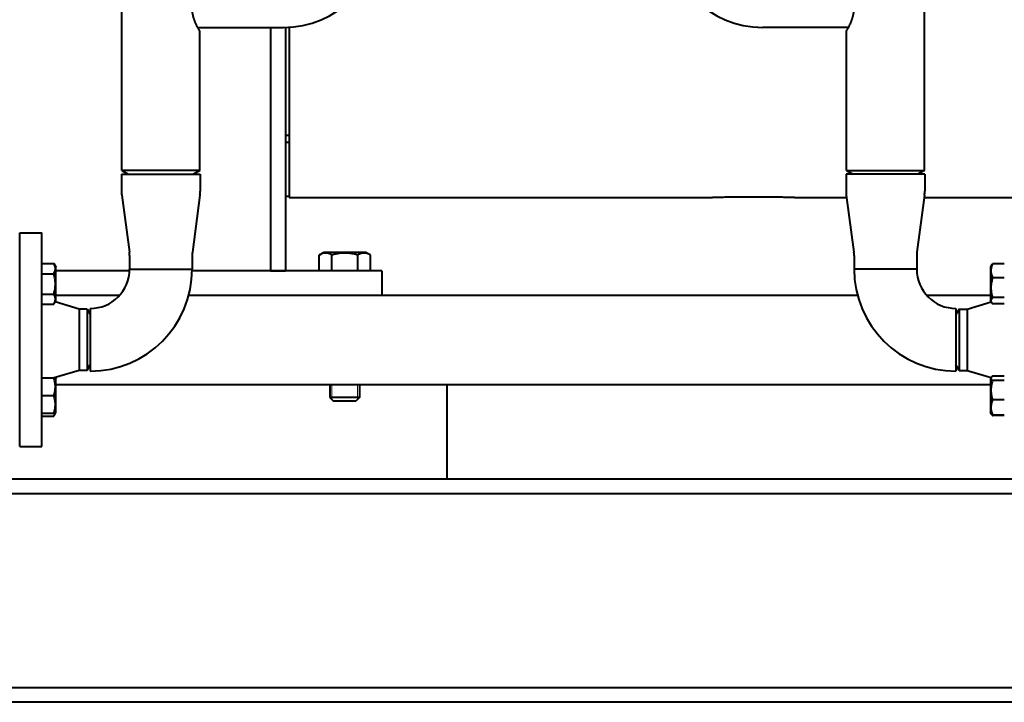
# Model space of a CAD drawing. Header units: millimetres. Extents: x -4428 to 3866, y -3426 to 3855.
# Tile 84 of 191: x -1160 to -630, y 556 to 923. Entities that reach past the tile are written whole.
import ezdxf

# ---------------------------------------------------------------- set-up
doc = ezdxf.new("R2010")
doc.units = ezdxf.units.MM
doc.linetypes.add('K5LT_BASIC', pattern=[0])
doc.linetypes.add('K5LT_THIN', pattern=[0])
doc.layers.add('Системный слой', color=7, linetype='Continuous')

# ---------------------------------------------------------------- blocks, each defined once
blk = doc.blocks.new('U0')
at = {"layer": 'Системный слой', "color": 150, "linetype": 'K5LT_BASIC', "lineweight": 40, "true_color": 0x0080ff}
for p, q in [((-1105.34, 841.57), (-1105.34, 1277.57)), ((-673.34, 841.57), (-673.34, 1277.57)), ((-1064.5, 918.57), (-1018.34, 918.57)), ((-1025.34, 918.57), (-1025.34, 787.57)), ((-1017.34, 918.58), (-1017.34, 787.57)), ((-1015.34, 918.66), (-1015.34, 827.07)), ((-714.17, 918.57), (-760.34, 918.57)), ((-1063.34, 841.57), (-1063.34, 916.57)), ((-715.34, 841.57), (-715.34, 916.57)), ((-1015.34, 860.52), (-1017.34, 860.52)), ((-1015.34, 856.63), (-1017.34, 856.63)), ((-1105.54, 839.57), (-1063.14, 839.57)), ((-1105.54, 839.57), (-1105.54, 830.5)), ((-1105.34, 841.57), (-1101.87, 839.57)), ((-1084.34, 841.57), (-1105.34, 841.57)), ((-1063.34, 841.57), (-1084.34, 841.57)), ((-1063.34, 841.57), (-1066.8, 839.57)), ((-1063.14, 839.57), (-1063.14, 830.5)), ((-673.14, 839.57), (-715.54, 839.57)), ((-715.54, 839.57), (-715.54, 830.5)), ((-715.34, 841.57), (-711.87, 839.57)), ((-715.34, 841.57), (-694.34, 841.57)), ((-694.34, 841.57), (-673.34, 841.57)), ((-673.34, 841.57), (-676.8, 839.57)), ((-673.14, 839.57), (-673.14, 830.5)), ((-1105.39, 828.26), (-1101.3, 797.62)), ((-1063.29, 828.26), (-1067.37, 797.62)), ((-1015.34, 827.57), (-1017.34, 827.57)), ((-1015.34, 827.07), (-787.34, 827.07)), ((-743.34, 827.07), (-715.23, 827.07)), ((-715.39, 828.26), (-711.3, 797.62)), ((-673.29, 828.26), (-677.37, 797.62)), ((-673.44, 827.07), (-558.34, 827.07)), ((-1160.34, 693.07), (-1160.34, 808.07)), ((-1160.34, 808.07), (-1148.34, 808.07)), ((-1148.34, 693.07), (-1148.34, 808.07)), ((-1101.19, 795.84), (-1101.19, 788.57)), ((-1067.49, 795.84), (-1067.49, 788.57)), ((-999.19, 796.15), (-996.74, 797.57)), ((-999.19, 787.57), (-999.19, 796.15)), ((-973.94, 797.57), (-996.74, 797.57)), ((-992.26, 787.57), (-992.26, 796.15)), ((-978.41, 787.57), (-978.41, 796.15)), ((-971.48, 796.15), (-973.94, 797.57)), ((-971.48, 787.57), (-971.48, 796.15)), ((-711.19, 795.84), (-711.19, 788.57)), ((-677.49, 795.84), (-677.49, 788.57)), ((-1148.34, 791.59), (-1141.96, 791.59)), ((-1141.96, 791.59), (-1140.84, 789.65)), ((-1141.11, 790.12), (-1140.84, 789.65)), ((-637.29, 790.59), (-637.84, 789.65)), ((-637.43, 790.35), (-637.84, 789.65)), ((-637.43, 790.35), (-637.43, 790.35)), ((-637.43, 790.35), (-637.43, 790.35)), ((-630.34, 791.34), (-636.71, 791.34)), ((-1148.34, 786.11), (-1141.96, 786.11)), ((-1140.84, 771.6), (-1140.84, 789.65)), ((-1101.21, 787.57), (-1140.84, 787.57)), ((-1101.19, 788.57), (-1067.49, 788.57)), ((-1101.19, 788.57), (-1067.49, 788.57)), ((-965.34, 787.57), (-1067.5, 787.57)), ((-1025.34, 787.57), (-1017.34, 787.57)), ((-965.34, 787.57), (-965.34, 774.57)), ((-677.49, 788.57), (-711.19, 788.57)), ((-677.49, 788.57), (-711.19, 788.57)), ((-637.84, 789.65), (-637.84, 783.36)), ((-637.84, 783.36), (-637.84, 771.6)), ((-630.34, 783.95), (-636.71, 783.95)), ((-1148.34, 775.14), (-1141.96, 775.14)), ((-1140.84, 774.57), (-1106.48, 774.57)), ((-1069.3, 774.57), (-709.37, 774.57)), ((-672.19, 774.57), (-637.84, 774.57)), ((-1148.34, 769.65), (-1141.96, 769.65)), ((-1141.96, 769.65), (-1140.84, 771.6)), ((-1128.34, 767.07), (-1141.22, 770.94)), ((-1141.11, 771.12), (-1140.84, 771.6)), ((-650.34, 767.07), (-637.45, 770.94)), ((-637.29, 770.65), (-637.84, 771.6)), ((-637.45, 770.94), (-637.84, 771.6)), ((-630.34, 773.24), (-636.71, 773.24)), ((-630.34, 769.91), (-636.71, 769.91)), ((-1124.07, 767.07), (-1128.34, 767.07)), ((-1128.34, 767.07), (-1128.34, 734.07)), ((-1124.07, 767.07), (-1122.34, 764.07)), ((-1124.07, 767.07), (-1124.07, 734.07)), ((-1122.34, 767.42), (-1122.34, 733.72)), ((-656.34, 767.42), (-656.34, 733.72)), ((-654.6, 767.07), (-656.34, 764.07)), ((-654.6, 767.07), (-650.34, 767.07)), ((-654.6, 767.07), (-654.6, 734.07)), ((-650.34, 767.07), (-650.34, 734.07)), ((-1124.07, 734.07), (-1122.34, 737.07)), ((-654.6, 734.07), (-656.34, 737.07)), ((-1128.34, 734.07), (-1141.84, 730.02)), ((-1124.07, 734.07), (-1128.34, 734.07)), ((-654.6, 734.07), (-650.34, 734.07)), ((-650.34, 734.07), (-637.45, 730.21)), ((-1148.34, 730.02), (-1141.96, 730.02)), ((-1141.96, 730.02), (-1141.11, 730.02)), ((-1141.22, 730.21), (-1140.84, 729.55)), ((-1141.11, 730.02), (-1140.84, 729.55)), ((-1140.84, 720.52), (-1140.84, 729.55)), ((-1140.84, 726.57), (-637.84, 726.57)), ((-993.34, 726.57), (-993.34, 719.57)), ((-977.34, 726.57), (-977.34, 719.57)), ((-930.34, 726.57), (-930.34, 675.57)), ((-637.43, 730.24), (-637.84, 729.55)), ((-637.45, 730.21), (-637.84, 729.55)), ((-637.84, 729.55), (-637.84, 711.92)), ((-630.34, 730.97), (-636.71, 730.97)), ((-630.34, 728.63), (-636.71, 728.63)), ((-1148.34, 720.52), (-1141.96, 720.52)), ((-1140.84, 711.5), (-1140.84, 720.52)), ((-977.34, 719.57), (-993.34, 719.57)), ((-993.34, 719.57), (-991.34, 717.57)), ((-979.34, 717.57), (-991.34, 717.57)), ((-977.34, 719.57), (-979.34, 717.57)), ((-630.34, 718.18), (-636.71, 718.18)), ((-1148.34, 711.02), (-1141.96, 711.02)), ((-1141.96, 709.55), (-1140.84, 711.5)), ((-1141.11, 711.02), (-1141.96, 711.02)), ((-1141.11, 711.02), (-1140.84, 711.5)), ((-637.84, 711.92), (-637.84, 711.5)), ((-637.43, 710.8), (-637.84, 711.5)), ((-637.29, 710.55), (-637.84, 711.5)), ((-1148.34, 709.55), (-1141.96, 709.55)), ((-630.34, 710.07), (-636.71, 710.07)), ((-630.34, 709.8), (-636.71, 709.8)), ((-1160.34, 693.07), (-1148.34, 693.07)), ((-389.34, 675.57), (-1389.34, 675.57)), ((-389.34, 667.77), (-1389.34, 667.77)), ((-389.34, 563.37), (-1389.34, 563.37)), ((-389.34, 555.57), (-1389.34, 555.57))]:
    blk.add_line(p, q, dxfattribs=at)
at = {"layer": 'Системный слой', "color": 7, "linetype": 'K5LT_THIN', "lineweight": 20}
for p, q in [((-992.25, 726.57), (-992.25, 719.57)), ((-978.42, 726.57), (-978.42, 719.57)), ((-992.25, 719.57), (-992.25, 718.49)), ((-978.42, 719.57), (-978.42, 718.49))]:
    blk.add_line(p, q, dxfattribs=at)
at = {"layer": 'Системный слой', "color": 150, "linetype": 'K5LT_BASIC', "lineweight": 40, "true_color": 0x0080ff}
for centre, radius, start, end in [((-1018.34, 970.57), 52, 270, 0), ((-760.34, 970.57), 52, 180, 270), ((-1088.58, 830.5), 16.96, 180, 187.5912), ((-1080.1, 830.5), 16.96, 352.4088, 0), ((-698.58, 830.5), 16.96, 180, 187.5912), ((-690.1, 830.5), 16.96, 352.4088, 0), ((-1114.67, 795.84), 13.48, 0, 7.5912), ((-1054.01, 795.84), 13.48, 172.4088, 180), ((-724.67, 795.84), 13.48, 0, 7.5912), ((-664.01, 795.84), 13.48, 172.4088, 180), ((-1122.34, 788.57), 54.85, 270, 0), ((-1122.34, 788.57), 21.15, 270, 0), ((-656.34, 788.57), 54.85, 180, 270), ((-656.34, 788.57), 21.15, 180, 270)]:
    blk.add_arc(centre, radius, start, end, dxfattribs=at)
for points, knots in [([(-1063.34, 916.57), (-1063.34, 916.57), (-1063.35, 916.59), (-1063.4, 916.67), (-1063.46, 916.77), (-1063.53, 916.89), (-1063.61, 917.02), (-1063.71, 917.18), (-1063.81, 917.36), (-1063.93, 917.56), (-1064.07, 917.8), (-1064.23, 918.08), (-1064.41, 918.41), (-1064.6, 918.76), (-1064.8, 919.15), (-1065.02, 919.58), (-1065.24, 920.04), (-1065.48, 920.55), (-1065.71, 921.09), (-1065.93, 921.63), (-1066.14, 922.16), (-1066.32, 922.66), (-1066.48, 923.14), (-1066.63, 923.6), (-1066.76, 924.07), (-1066.94, 924.73), (-1067.1, 925.41), (-1067.22, 926.07), (-1067.31, 926.59), (-1067.39, 927.16), (-1067.46, 927.8), (-1067.51, 928.45), (-1067.53, 929.11), (-1067.54, 929.79), (-1067.52, 930.53), (-1067.46, 931.3), (-1067.38, 932.11), (-1067.25, 932.96), (-1067.07, 933.87), (-1066.85, 934.79), (-1066.59, 935.67), (-1066.34, 936.44), (-1066.09, 937.12), (-1065.85, 937.73), (-1065.61, 938.3), (-1065.37, 938.83), (-1065.14, 939.31), (-1064.94, 939.73), (-1064.76, 940.07), (-1064.6, 940.37), (-1064.44, 940.67), (-1064.28, 940.97), (-1064.13, 941.24), (-1064, 941.46), (-1063.89, 941.66), (-1063.79, 941.83), (-1063.69, 941.99), (-1063.62, 942.12), (-1063.55, 942.23), (-1063.48, 942.34), (-1063.42, 942.44), (-1063.38, 942.51), (-1063.35, 942.55), (-1063.34, 942.57), (-1063.34, 942.57), (-1063.34, 942.57)], [0, 0, 0, 0, 1.377952, 2.591346, 3.602568, 4.411615, 5.300125, 6.159289, 6.99325, 7.866759, 8.781166, 9.852394, 10.868574, 11.97478, 13.048389, 14.168165, 15.334108, 16.551647, 17.772058, 18.9346, 20.036402, 21.022561, 21.953815, 22.811614, 23.65086, 24.561485, 26.393087, 27.196438, 28.013878, 29.014208, 30.091134, 31.203822, 32.211114, 33.32795, 34.543423, 35.82852, 37.131544, 38.535164, 40.128535, 41.835806, 43.475399, 44.959527, 46.283957, 47.557556, 48.784081, 50.004477, 51.218744, 52.290949, 53.21324, 53.985617, 54.86735, 55.878978, 56.856687, 57.664765, 58.404249, 59.217525, 60.025592, 60.724612, 61.343306, 62.190227, 63.125724, 64.057137, 64.817889, 65.437053, 66, 66, 66, 66]), ([(-715.34, 916.57), (-715.34, 916.57), (-715.32, 916.59), (-715.28, 916.67), (-715.21, 916.77), (-715.14, 916.89), (-715.06, 917.02), (-714.96, 917.18), (-714.86, 917.36), (-714.74, 917.56), (-714.6, 917.8), (-714.44, 918.08), (-714.26, 918.41), (-714.07, 918.76), (-713.87, 919.15), (-713.66, 919.58), (-713.43, 920.04), (-713.2, 920.55), (-712.96, 921.09), (-712.74, 921.63), (-712.54, 922.16), (-712.35, 922.66), (-712.19, 923.14), (-712.05, 923.6), (-711.91, 924.07), (-711.73, 924.73), (-711.58, 925.41), (-711.45, 926.07), (-711.36, 926.59), (-711.28, 927.16), (-711.21, 927.8), (-711.17, 928.45), (-711.14, 929.11), (-711.13, 929.79), (-711.16, 930.53), (-711.21, 931.3), (-711.3, 932.11), (-711.42, 932.96), (-711.6, 933.87), (-711.83, 934.79), (-712.08, 935.67), (-712.34, 936.44), (-712.58, 937.12), (-712.83, 937.73), (-713.07, 938.3), (-713.3, 938.83), (-713.53, 939.31), (-713.74, 939.73), (-713.91, 940.07), (-714.07, 940.37), (-714.23, 940.67), (-714.39, 940.97), (-714.54, 941.24), (-714.67, 941.46), (-714.78, 941.66), (-714.89, 941.83), (-714.98, 941.99), (-715.06, 942.12), (-715.13, 942.23), (-715.19, 942.34), (-715.25, 942.44), (-715.3, 942.51), (-715.32, 942.55), (-715.33, 942.57), (-715.34, 942.57), (-715.34, 942.57)], [0, 0, 0, 0, 1.377952, 2.591346, 3.602568, 4.411615, 5.300125, 6.159289, 6.99325, 7.866759, 8.781166, 9.852394, 10.868574, 11.97478, 13.048389, 14.168165, 15.334108, 16.551647, 17.772058, 18.9346, 20.036402, 21.022561, 21.953815, 22.811614, 23.65086, 24.561485, 26.393087, 27.196438, 28.013878, 29.014208, 30.091134, 31.203822, 32.211114, 33.32795, 34.543423, 35.82852, 37.131544, 38.535164, 40.128535, 41.835806, 43.475399, 44.959527, 46.283957, 47.557556, 48.784081, 50.004477, 51.218744, 52.290949, 53.21324, 53.985617, 54.86735, 55.878978, 56.856687, 57.664765, 58.404249, 59.217525, 60.025592, 60.724612, 61.343306, 62.190227, 63.125724, 64.057137, 64.817889, 65.437053, 66, 66, 66, 66]), ([(-743.34, 827.07), (-743.34, 827.07), (-743.36, 827.07), (-743.48, 827.08), (-743.7, 827.08), (-744.11, 827.09), (-744.77, 827.1), (-745.6, 827.12), (-746.58, 827.13), (-747.69, 827.15), (-749.03, 827.17), (-750.65, 827.2), (-752.54, 827.22), (-754.71, 827.24), (-757.03, 827.26), (-759.36, 827.28), (-761.66, 827.29), (-764.11, 827.29), (-766.72, 827.29), (-769.47, 827.29), (-772, 827.27), (-774.3, 827.26), (-776.35, 827.24), (-778.29, 827.22), (-780.04, 827.2), (-781.57, 827.17), (-782.92, 827.15), (-784.16, 827.13), (-785.25, 827.11), (-786.05, 827.1), (-786.55, 827.09), (-786.85, 827.08), (-787.1, 827.08), (-787.29, 827.07), (-787.34, 827.07), (-787.34, 827.07)], [0, 0, 0, 0, 0.661901, 1.344185, 2.046399, 3.087764, 4.187615, 5.346608, 6.305625, 7.323829, 8.442196, 9.601387, 10.88137, 12.24129, 13.601164, 14.881054, 16.080733, 17.280224, 18.719845, 20.159474, 21.599137, 22.798696, 23.998443, 25.198498, 26.398567, 27.518384, 28.558027, 29.677947, 30.958038, 32.118216, 32.997817, 33.578095, 34.138068, 35.038612, 36, 36, 36, 36]), ([(-992.26, 796.15), (-992.53, 796.31), (-992.98, 796.54), (-993.57, 796.8), (-993.97, 796.94), (-994.35, 797.05), (-994.74, 797.14), (-995.19, 797.2), (-995.61, 797.23), (-996.01, 797.22), (-996.4, 797.19), (-996.77, 797.13), (-997.2, 797.03), (-997.79, 796.84), (-998.47, 796.55), (-998.98, 796.28), (-999.19, 796.15)], [0, 0, 0, 0, 2.031977, 3.339718, 4.35691, 4.982864, 6.146734, 7.197334, 8.231074, 9.204643, 10.126104, 11.032386, 11.927409, 13.242826, 15.356581, 17, 17, 17, 17]), ([(-978.41, 796.15), (-978.73, 796.25), (-979.56, 796.47), (-981.06, 796.82), (-982.56, 797.06), (-983.73, 797.17), (-984.38, 797.21), (-984.8, 797.22), (-985.15, 797.23), (-985.53, 797.23), (-986, 797.22), (-986.57, 797.19), (-987.39, 797.13), (-988.58, 796.99), (-989.93, 796.75), (-991.2, 796.45), (-991.91, 796.26), (-992.26, 796.15)], [0, 0, 0, 0, 3.152296, 8.024027, 14.430358, 17.4743, 18.996271, 20.518242, 21.409855, 22.301468, 24.084694, 25.867919, 27.651145, 31.792504, 37.072525, 40.536262, 44, 44, 44, 44]), ([(-971.48, 796.15), (-971.79, 796.33), (-972.29, 796.59), (-972.96, 796.87), (-973.48, 797.03), (-973.96, 797.14), (-974.4, 797.2), (-974.84, 797.23), (-975.24, 797.22), (-975.69, 797.18), (-976.17, 797.09), (-976.77, 796.92), (-977.52, 796.63), (-978.08, 796.34), (-978.41, 796.15)], [0, 0, 0, 0, 2.031939, 3.311633, 4.396645, 5.423589, 6.350589, 7.262712, 8.209919, 8.934797, 10.132776, 11.301719, 12.813416, 15, 15, 15, 15]), ([(-1141.96, 786.11), (-1141.82, 786.35), (-1141.61, 786.75), (-1141.4, 787.28), (-1141.27, 787.7), (-1141.18, 788.07), (-1141.12, 788.45), (-1141.1, 788.84), (-1141.12, 789.21), (-1141.17, 789.58), (-1141.25, 789.97), (-1141.43, 790.53), (-1141.67, 791.07), (-1141.88, 791.47), (-1141.96, 791.59)], [0, 0, 0, 0, 2.031939, 3.311633, 4.396645, 5.423589, 6.350589, 7.49983, 8.533187, 9.335775, 10.524184, 11.684847, 13.915004, 15, 15, 15, 15]), ([(-636.71, 791.34), (-636.84, 791.05), (-637, 790.63), (-637.21, 790.01), (-637.35, 789.49), (-637.46, 788.95), (-637.52, 788.45), (-637.56, 788), (-637.57, 787.56), (-637.55, 787.14), (-637.5, 786.67), (-637.42, 786.14), (-637.24, 785.39), (-637, 784.66), (-636.79, 784.13), (-636.71, 783.95)], [0, 0, 0, 0, 1.912449, 2.780687, 4.100621, 5.29978, 6.277542, 7.267519, 8.214858, 9.102067, 9.95816, 11.225797, 12.463836, 14.84267, 16, 16, 16, 16]), ([(-637.29, 790.59), (-637.19, 790.77), (-637.01, 791.02), (-636.78, 791.27), (-636.71, 791.34)], [0, 0, 0, 0, 3.481803, 5, 5, 5, 5]), ([(-1141.96, 775.14), (-1141.89, 775.4), (-1141.71, 776.05), (-1141.43, 777.23), (-1141.24, 778.43), (-1141.16, 779.35), (-1141.13, 779.86), (-1141.12, 780.2), (-1141.11, 780.48), (-1141.11, 780.78), (-1141.12, 781.15), (-1141.14, 781.6), (-1141.18, 782.25), (-1141.29, 783.19), (-1141.49, 784.26), (-1141.72, 785.26), (-1141.88, 785.83), (-1141.96, 786.11)], [0, 0, 0, 0, 3.152296, 8.024027, 14.430358, 17.4743, 18.996271, 20.518242, 21.409855, 22.301468, 24.084694, 25.867919, 27.651145, 31.792504, 37.072525, 40.536262, 44, 44, 44, 44]), ([(-636.71, 783.95), (-636.82, 783.59), (-636.97, 783.05), (-637.18, 782.14), (-637.34, 781.34), (-637.44, 780.59), (-637.5, 779.99), (-637.55, 779.38), (-637.57, 778.62), (-637.55, 778), (-637.52, 777.36), (-637.46, 776.7), (-637.32, 775.77), (-637.09, 774.61), (-636.86, 773.74), (-636.71, 773.24)], [0, 0, 0, 0, 1.679816, 2.464254, 4.100621, 5.29978, 5.785161, 6.773962, 7.999819, 9.102067, 9.530451, 10.806592, 12.055167, 13.667644, 16, 16, 16, 16]), ([(-1141.96, 769.65), (-1141.82, 769.9), (-1141.61, 770.29), (-1141.4, 770.83), (-1141.27, 771.24), (-1141.18, 771.61), (-1141.12, 772), (-1141.1, 772.38), (-1141.12, 772.75), (-1141.17, 773.13), (-1141.25, 773.51), (-1141.43, 774.07), (-1141.67, 774.62), (-1141.88, 775.01), (-1141.96, 775.14)], [0, 0, 0, 0, 2.031939, 3.311633, 4.396645, 5.423589, 6.350589, 7.49983, 8.533187, 9.335775, 10.524184, 11.684847, 13.915004, 15, 15, 15, 15]), ([(-636.71, 773.24), (-636.84, 773.1), (-637.05, 772.86), (-637.29, 772.51), (-637.44, 772.21), (-637.52, 771.95), (-637.56, 771.73), (-637.57, 771.52), (-637.54, 771.31), (-637.49, 771.08), (-637.4, 770.85), (-637.32, 770.71), (-637.29, 770.65)], [0, 0, 0, 0, 2.067566, 3.798554, 5.283454, 6.589306, 7.655477, 8.672748, 9.606751, 10.850495, 12.132709, 13, 13, 13, 13]), ([(-637.29, 770.65), (-637.19, 770.48), (-637.01, 770.23), (-636.78, 769.98), (-636.71, 769.91)], [0, 0, 0, 0, 3.481803, 5, 5, 5, 5]), ([(-1141.96, 720.52), (-1141.85, 720.84), (-1141.68, 721.38), (-1141.48, 722.19), (-1141.33, 722.9), (-1141.23, 723.5), (-1141.17, 724.04), (-1141.12, 724.58), (-1141.1, 725.25), (-1141.12, 725.8), (-1141.16, 726.36), (-1141.22, 726.95), (-1141.35, 727.78), (-1141.58, 728.8), (-1141.81, 729.57), (-1141.96, 730.02)], [0, 0, 0, 0, 1.679816, 2.780687, 4.100621, 5.29978, 5.785161, 6.773962, 7.999819, 9.102067, 9.530451, 10.806592, 12.055167, 13.667644, 16, 16, 16, 16]), ([(-637.43, 730.24), (-637.47, 730.19), (-637.52, 730.07), (-637.56, 729.91), (-637.57, 729.76), (-637.54, 729.61), (-637.5, 729.48), (-637.43, 729.34), (-637.27, 729.11), (-637.03, 728.87), (-636.78, 728.68), (-636.71, 728.63)], [0, 0, 0, 0, 1.266373, 2.569758, 3.569429, 4.626597, 5.711296, 6.584835, 7.579442, 10.84748, 12, 12, 12, 12]), ([(-636.71, 728.63), (-636.84, 728.2), (-637.01, 727.6), (-637.21, 726.72), (-637.35, 726.01), (-637.46, 725.22), (-637.52, 724.53), (-637.56, 723.88), (-637.57, 723.27), (-637.55, 722.77), (-637.52, 722.2), (-637.45, 721.45), (-637.22, 720.03), (-636.94, 718.92), (-636.71, 718.18)], [0, 0, 0, 0, 1.905023, 2.606895, 3.844333, 4.968544, 5.957069, 6.813299, 7.701429, 8.533187, 8.934797, 10.132776, 11.738547, 15, 15, 15, 15]), ([(-636.71, 730.97), (-636.85, 730.87), (-637.05, 730.71), (-637.29, 730.46), (-637.39, 730.32), (-637.43, 730.24)], [0, 0, 0, 0, 2.454617, 4.204856, 6, 6, 6, 6]), ([(-1141.96, 711.02), (-1141.85, 711.34), (-1141.68, 711.88), (-1141.48, 712.69), (-1141.33, 713.4), (-1141.23, 714), (-1141.17, 714.54), (-1141.12, 715.08), (-1141.1, 715.75), (-1141.12, 716.3), (-1141.16, 716.86), (-1141.22, 717.45), (-1141.35, 718.28), (-1141.58, 719.3), (-1141.81, 720.07), (-1141.96, 720.52)], [0, 0, 0, 0, 1.679816, 2.780687, 4.100621, 5.29978, 5.785161, 6.773962, 7.999819, 9.102067, 9.530451, 10.806592, 12.055167, 13.667644, 16, 16, 16, 16]), ([(-636.71, 718.18), (-636.84, 717.86), (-637, 717.4), (-637.21, 716.71), (-637.35, 716.14), (-637.46, 715.55), (-637.52, 715.01), (-637.56, 714.51), (-637.57, 714.02), (-637.55, 713.56), (-637.5, 713.05), (-637.42, 712.47), (-637.24, 711.64), (-637, 710.84), (-636.79, 710.26), (-636.71, 710.07)], [0, 0, 0, 0, 1.912449, 2.780687, 4.100621, 5.29978, 6.277542, 7.267519, 8.214858, 9.102067, 9.95816, 11.225797, 12.463836, 14.84267, 16, 16, 16, 16]), ([(-1141.96, 709.55), (-1141.87, 709.7), (-1141.73, 709.97), (-1141.5, 710.46), (-1141.37, 710.79), (-1141.3, 711.02)], [0, 0, 0, 0, 1.918281, 3.26766, 6, 6, 6, 6]), ([(-636.71, 710.07), (-636.85, 710.17), (-637.05, 710.33), (-637.29, 710.58), (-637.39, 710.72), (-637.43, 710.8)], [0, 0, 0, 0, 2.454617, 4.204856, 6, 6, 6, 6]), ([(-637.29, 710.55), (-637.19, 710.37), (-637.01, 710.12), (-636.78, 709.88), (-636.71, 709.8)], [0, 0, 0, 0, 3.481803, 5, 5, 5, 5])]:
    blk.add_open_spline(points, degree=3, knots=knots, dxfattribs=at)
for points in [[(-1141.3, 730.02), (-1141.32, 730.07), (-1141.33, 730.12), (-1141.35, 730.17)], [(-637.37, 710.7), (-637.34, 710.65), (-637.32, 710.6), (-637.29, 710.55)]]:
    blk.add_open_spline(points, degree=3, dxfattribs=at)

msp = doc.modelspace()

# ---------------------------------------------------------------- block references
at = {"layer": 'Системный слой'}
msp.add_blockref('U0', (0, 0), dxfattribs=at)

doc.saveas('drawing.dxf')
